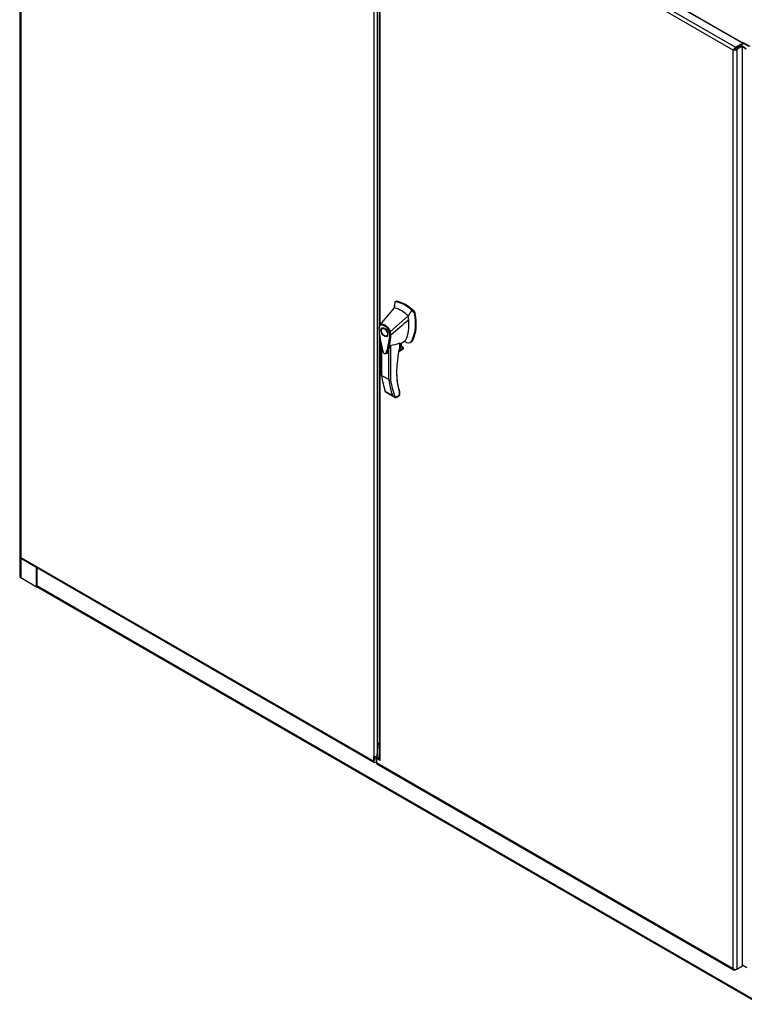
# Model space of a CAD drawing. Header units: inches. Extents: x 2 to 538, y -2 to 358.
# Tile 35 of 40: x 280 to 331, y 237 to 307. Entities that reach past the tile are written whole.
import ezdxf

# ---------------------------------------------------------------- set-up
doc = ezdxf.new("R2010")
doc.units = ezdxf.units.IN
doc.header["$MEASUREMENT"] = 0
for name, color, linetype in [('COM52839', 7, 'Continuous'), ('COM52847', 7, 'Continuous'), ('COM53516', 7, 'Continuous'), ('COM54578-80', 7, 'Continuous'), ('COM71126-2', 7, 'Continuous'), ('COM71130-2', 7, 'Continuous'), ('COM71132-2', 7, 'Continuous'), ('Default', 7, 'Continuous'), ('GSK11033', 7, 'Continuous'), ('HAN13064', 7, 'Continuous')]:
    doc.layers.add(name, color=color, linetype=linetype)

# ---------------------------------------------------------------- blocks, each defined once
blk = doc.blocks.new('SE5')
at = {"layer": 'COM52839', "color": 7, "linetype": 'Continuous'}
for q in [(330.898, 305.114), (331.147, 305.257)]:
    blk.add_line((331.147, 305.257), q, dxfattribs=at)
for start_param, end_param in [(-3.978228, -3.926991), (1.066502, 2.017749)]:
    blk.add_ellipse((331.189, 305.233), major_axis=(0.06, 0), ratio=0.57735, start_param=start_param, end_param=end_param, dxfattribs=at)
at = {"layer": 'COM52847', "color": 7, "linetype": 'Continuous'}
for p, q in [((279.886, 334.303), (279.886, 268.882)), ((279.94, 334.179), (279.94, 268.855)), ((305.046, 319.379), (305.046, 254.666)), ((305.308, 255.449), (305.308, 318.596)), ((279.936, 268.795), (305.085, 254.276)), ((279.94, 268.855), (305.046, 254.36)), ((279.94, 268.855), (279.94, 268.855)), ((279.94, 268.855), (279.94, 268.855)), ((279.94, 268.855), (279.94, 268.855)), ((279.94, 268.855), (279.94, 268.855)), ((305.046, 254.36), (305.046, 254.666)), ((305.135, 254.411), (305.135, 254.717)), ((305.219, 254.309), (305.177, 254.285))]:
    blk.add_line(p, q, dxfattribs=at)
blk.add_arc((305.031, 255.04), 0.375, 272.2861, 317.59085, dxfattribs=at)
for centre, major_axis, start_param, end_param in [((280.071, 268.882), (0.185, 0), 3.141593, 3.295285), ((280.029, 268.955), (0.093, 0.16), 2.9879, 3.141593), ((305.177, 254.436), (0.093, 0.16), 2.356194, 3.926991)]:
    blk.add_ellipse(centre, major_axis=major_axis, ratio=0.57735, start_param=start_param, end_param=end_param, dxfattribs=at)
for points in [[(279.888, 268.865), (279.891, 268.862), (279.897, 268.86), (279.911, 268.857), (279.916, 268.856), (279.927, 268.855), (279.933, 268.855), (279.94, 268.855)], [(279.923, 268.805), (279.922, 268.809), (279.923, 268.816), (279.927, 268.828), (279.929, 268.833), (279.934, 268.843), (279.937, 268.849), (279.94, 268.855)]]:
    blk.add_open_spline(points, degree=3, knots=[0, 0, 0, 0, 0.5, 0.5, 0.75, 0.75, 1, 1, 1, 1], dxfattribs=at)
at = {"layer": 'COM53516', "color": 7, "linetype": 'Continuous'}
for p, q in [((331.252, 305.42), (305.838, 320.092)), ((330.59, 304.936), (305.219, 319.584)), ((305.35, 319.811), (330.764, 305.138)), ((305.43, 319.139), (305.43, 285.323)), ((305.485, 285.395), (305.485, 319.125)), ((330.764, 305.138), (331.252, 305.42)), ((330.764, 305.036), (331.252, 305.318)), ((331.252, 305.42), (331.252, 305.318)), ((330.59, 239.612), (330.59, 304.936)), ((330.59, 304.936), (330.591, 304.936)), ((330.59, 304.936), (330.59, 304.936)), ((330.591, 304.936), (330.59, 304.936)), ((330.591, 304.936), (330.706, 305.002)), ((330.639, 304.964), (330.591, 304.936)), ((330.591, 304.936), (330.591, 304.936)), ((330.706, 305.003), (330.658, 305.015)), ((330.706, 305.003), (330.665, 304.979)), ((330.706, 305.002), (330.693, 304.955)), ((330.706, 305.002), (330.764, 305.036)), ((330.764, 305.036), (330.706, 305.003)), ((331.161, 305.266), (330.764, 305.036)), ((330.764, 305.036), (330.764, 305.036)), ((330.764, 305.036), (330.764, 305.036)), ((330.764, 305.036), (330.764, 305.036)), ((330.764, 305.036), (330.764, 305.036)), ((331.249, 305.214), (330.852, 304.985)), ((330.852, 304.985), (330.852, 239.563)), ((331.249, 305.214), (331.161, 305.266)), ((331.249, 239.793), (331.249, 305.214)), ((305.43, 284.922), (305.43, 254.55)), ((305.485, 254.413), (305.485, 284.485)), ((305.308, 254.617), (305.219, 254.566)), ((305.219, 254.566), (305.219, 254.26)), ((305.485, 254.413), (305.219, 254.566)), ((305.219, 254.26), (330.59, 239.612)), ((305.431, 254.546), (305.308, 254.617)), ((305.258, 254.176), (330.671, 239.503)), ((330.59, 239.612), (330.59, 239.612)), ((330.591, 239.612), (330.59, 239.612)), ((330.591, 239.612), (330.59, 239.612)), ((330.59, 239.612), (330.591, 239.612)), ((330.591, 239.612), (330.591, 239.612)), ((330.678, 239.542), (330.658, 239.513)), ((330.852, 239.563), (330.764, 239.512)), ((330.852, 239.563), (331.249, 239.793)), ((331.252, 239.794), (331.249, 239.793)), ((331.252, 239.794), (331.252, 239.843))]:
    blk.add_line(p, q, dxfattribs=at)
for centre, radius, start, end in [((330.883, 304.755), 0.345, 130.85054, 148.20193), ((330.58, 305.281), 0.345, 271.79807, 289.14946), ((305.631, 254.55), 0.2, 180, 223.02175), ((330.842, 239.833), 0.334, 221.30638, 243.55695), ((330.799, 239.682), 0.22, 198.62729, 230.09427)]:
    blk.add_arc(centre, radius, start, end, dxfattribs=at)
for centre, major_axis, start_param, end_param in [((330.764, 304.987), (0.093, 0.16), 0.785398, 1.724489), ((330.721, 305.061), (0.185, 0), 4.558696, 5.497787), ((305.35, 254.336), (0.092, 0.16), 2.356194, 3.141593), ((330.764, 239.663), (0.092, 0.16), 2.9879, 3.926991), ((330.721, 239.639), (0.185, 0), 4.558696, 5.497787)]:
    blk.add_ellipse(centre, major_axis=major_axis, ratio=0.57735, start_param=start_param, end_param=end_param, dxfattribs=at)
at = {"layer": 'COM54578-80', "color": 7, "linetype": 'Continuous'}
for p, q in [((331.218, 305.47), (331.262, 305.495)), ((331.709, 305.187), (331.218, 305.47)), ((331.218, 305.47), (331.218, 305.439)), ((331.262, 305.495), (331.771, 305.201)), ((331.218, 305.299), (331.218, 305.232)), ((331.249, 305.214), (331.528, 305.053)), ((331.524, 305.005), (331.249, 305.164)), ((331.571, 239.658), (331.249, 239.844))]:
    blk.add_line(p, q, dxfattribs=at)
at = {"layer": 'COM71126-2', "color": 7, "linetype": 'Continuous'}
for p, q in [((279.851, 337.636), (279.851, 267.519)), ((279.924, 268.856), (279.924, 268.818)), ((279.924, 268.804), (279.924, 267.417)), ((281.052, 266.766), (281.052, 268.151)), ((279.924, 267.417), (281.052, 266.766)), ((281.086, 266.786), (281.052, 266.766))]:
    blk.add_line(p, q, dxfattribs=at)
blk.add_ellipse((280.101, 267.519), major_axis=(0.25, 0), ratio=0.57735, start_param=3.141593, end_param=3.926991, dxfattribs=at)
at = {"layer": 'COM71130-2', "color": 7, "linetype": 'Continuous'}
blk.add_line((331.218, 305.469), (281.073, 334.421), dxfattribs=at)
at = {"layer": 'COM71132-2', "color": 7, "linetype": 'Continuous'}
for p, q in [((281.073, 268.139), (281.073, 266.856)), ((281.073, 266.856), (332.471, 237.181)), ((281.052, 266.766), (281.14, 266.715)), ((281.125, 266.741), (332.523, 237.067)), ((281.14, 266.732), (281.14, 266.715)), ((281.156, 266.723), (281.14, 266.715))]:
    blk.add_line(p, q, dxfattribs=at)
blk.add_ellipse((281.25, 266.958), major_axis=(0.125, 0.217), ratio=0.57735, start_param=2.356194, end_param=3.141593, dxfattribs=at)
at = {"layer": 'GSK11033', "color": 7, "linetype": 'Continuous'}
for p, q in [((330.898, 305.114), (330.721, 305.012)), ((330.721, 305.012), (330.721, 305.011)), ((330.721, 305.012), (330.721, 305.012)), ((330.898, 305.114), (330.898, 305.114)), ((330.898, 305.114), (330.898, 305.114)), ((305.43, 255.722), (305.285, 255.397)), ((305.285, 255.397), (305.43, 255.313)), ((305.285, 255.397), (305.285, 254.767)), ((305.288, 254.606), (305.288, 254.886)), ((305.42, 254.81), (305.43, 254.816)), ((305.42, 254.553), (305.42, 254.81)), ((305.42, 254.81), (305.43, 254.804))]:
    blk.add_line(p, q, dxfattribs=at)
at = {"layer": 'HAN13064', "color": 7, "linetype": 'Continuous'}
for p, q in [((306.479, 286.605), (305.473, 285.382)), ((306.53, 286.952), (306.479, 286.605)), ((306.54, 286.994), (306.53, 286.952)), ((306.62, 287.061), (306.561, 287.027)), ((306.595, 287.033), (306.652, 287.066)), ((307.866, 286.299), (307.739, 286.422)), ((307.48, 286.028), (306.207, 284.892)), ((307.866, 286.299), (307.923, 286.332)), ((307.921, 286.197), (307.978, 286.23)), ((305.459, 285.359), (305.43, 285.322)), ((305.73, 285.176), (305.642, 285.125)), ((305.942, 284.605), (306.03, 284.656)), ((306.258, 284.657), (306.259, 284.658)), ((305.564, 284.026), (305.564, 281.833)), ((305.59, 283.897), (305.59, 281.795)), ((306.106, 281.497), (306.106, 283.677)), ((306.233, 283.932), (306.233, 281.501)), ((306.815, 283.49), (307.083, 283.645)), ((306.817, 283.502), (307.115, 283.673)), ((307.143, 283.743), (306.83, 283.562)), ((306.842, 283.618), (307.124, 283.781)), ((306.876, 283.764), (306.994, 283.832)), ((306.877, 283.768), (306.877, 284.109)), ((306.895, 284.01), (307.235, 284.255)), ((306.895, 283.792), (306.895, 284.09)), ((306.994, 283.832), (306.994, 284.081)), ((307.002, 283.844), (307.002, 284.088)), ((307.124, 283.781), (307.002, 283.852)), ((307.235, 284.255), (307.267, 284.278)), ((307.645, 284.147), (307.704, 284.181)), ((307.753, 284.261), (307.809, 284.294)), ((306.106, 281.497), (305.59, 281.795)), ((305.855, 280.673), (306.371, 280.375)), ((305.883, 280.602), (306.509, 280.24)), ((306.568, 280.218), (306.856, 280.384)), ((306.637, 280.228), (306.852, 280.352)), ((306.856, 280.384), (306.856, 280.583)), ((306.882, 280.404), (306.882, 280.565))]:
    blk.add_line(p, q, dxfattribs=at)
for centre, radius, start, end in [((306.587, 286.986), 0.0478, 80.57156, 170.09371), ((305.02, 285.474), 2.99, 336.06491, 13.99549), ((307.716, 286.153), 0.21, 12.12422, 44.31154), ((305.737, 285.172), 0.337, 141.55217, 184.2383), ((305.725, 285.117), 0.32, 141.11203, 182.47497), ((313.221, 285.684), 7.837, 184.7698, 193.72536), ((301.288, 285.021), 4.984, 340.56542, 355.82537), ((306.129, 285.055), 0.181, 272.98106, 295.53925), ((305.47, 284.643), 0.708, 1.4293, 19.06819), ((306.222, 284.742), 0.0931, 241.17241, 292.54547), ((305.503, 284.617), 0.755, 2.98151, 21.32136), ((305.966, 286.164), 2.248, 276.83272, 293.90537), ((306.835, 283.792), 0.06, 346.46287, 0), ((307.021, 283.746), 0.119, 301.76301, 322.50066), ((307.105, 283.748), 0.0385, 352.48421, 59.47215), ((305.882, 281.059), 3.418, 65.17768, 67.57798), ((306.166, 281.615), 0.133, 243.40997, 300.79876), ((306.681, 280.558), 0.36, 210.45213, 251.46621), ((306.423, 280.281), 0.158, 335.6435, 336.40064), ((306.822, 280.404), 0.06, 300, 360)]:
    blk.add_arc(centre, radius, start, end, dxfattribs=at)
for centre, major_axis, ratio, start_param, end_param in [((309.091, 284.777), (-1.861, 3.223), 0.57735, 0.554197, 0.695702), ((306.979, 284.543), (-1.142, 1.979), 0.57735, -0.49151, -0.47064), ((306.979, 284.543), (-1.142, 1.979), 0.57735, -0.533193, -0.49151), ((306.979, 284.543), (-1.142, 1.979), 0.57735, 5.183029, 5.749992), ((307.23, 284.688), (-1.292, 2.238), 0.57735, 5.216072, 5.852948), ((306.682, 286.952), (0.062, -0.108), 0.57735, 2.711356, 3.141593), ((307.287, 284.72), (-1.292, 2.238), 0.57735, 5.142626, 5.852948), ((305.119, 286.781), (1.711, -2.963), 0.57735, 0.347274, 0.9125), ((305.119, 286.781), (1.711, -2.963), 0.57735, 0.961917, 1.005578), ((305.119, 286.781), (1.711, -2.963), 0.57735, 0.934083, 0.961917), ((305.119, 286.781), (1.711, -2.963), 0.57735, 0.9125, 0.934083), ((305.426, 286.958), (1.861, -3.223), 0.57735, 0.347274, 1.032882), ((307.892, 286.254), (0.063, -0.108), 0.57735, 1.032882, 2.001033), ((305.88, 284.916), (0.175, -0.303), 0.57735, 3.396895, 3.682808), ((305.88, 284.916), (0.175, -0.303), 0.57735, 5.74197, 6.027883), ((307.021, 284.653), (-0.225, 0.39), 0.57735, 3.216536, 3.488867), ((311.235, 284.659), (-3.239, -5.609), 0.57735, 5.185461, 5.79467), ((306.835, 283.792), (-0.06, 0), 0.57735, 2.356194, 3.141593), ((306.835, 283.792), (-0.0583, 0.014), 0.372014, 2.470308, 3.141593), ((306.83, 283.904), (-0.101, -0.175), 0.57735, 1.252561, 2.850817), ((306.819, 283.91), (-0.094, -0.162), 0.57735, 1.387509, 2.781037), ((306.972, 283.844), (-0.03, 0), 0.57735, 2.356194, 3.141593), ((307.057, 283.718), (-0.063, -0.108), 0.57735, 1.492881, 2.113829), ((307.272, 284.798), (0.375, -0.65), 0.57735, -0.71714, -0.516378), ((307.272, 284.798), (-0.375, 0.65), 0.57735, 2.625215, 3.488867), ((307.329, 284.831), (-0.375, 0.65), 0.57735, 3.141593, 3.488867), ((310.78, 285.555), (-3.7, -6.408), 0.57735, -0.658671, -0.441314), ((311.193, 284.684), (-3.209, -5.557), 0.57735, 5.502451, 5.79467), ((311.297, 285.257), (-3.7, -6.408), 0.57735, -0.658671, -0.441314), ((311.36, 285.22), (-3.655, -6.33), 0.57735, 5.625294, 5.881649), ((306.792, 280.421), (-0.0623, 0.0676), 0.368973, 3.059018, 3.844416), ((306.813, 280.608), (-0.0573, -0.0179), 0.720992, 3.145085, 3.727547), ((306.813, 280.608), (-0.0573, -0.0179), 0.720992, 2.15675, 3.145085), ((306.792, 280.421), (-0.0897, 0.0201), 0.368973, 2.438769, 3.224167)]:
    blk.add_ellipse(centre, major_axis=major_axis, ratio=ratio, start_param=start_param, end_param=end_param, dxfattribs=at)
for major_axis in [(0.175, -0.303), (0.15, -0.26)]:
    blk.add_ellipse((305.792, 284.865), major_axis=major_axis, ratio=0.57735, dxfattribs=at)
for points in [[(307.739, 286.422), (307.652, 286.29), (307.566, 286.159), (307.48, 286.028)], [(307.518, 285.749), (307.099, 285.385), (306.679, 285.022), (306.259, 284.658)], [(305.989, 283.362), (305.983, 283.346), (305.975, 283.334), (305.964, 283.325)]]:
    blk.add_open_spline(points, degree=3, dxfattribs=at)
for points, knots in [([(305.401, 285.147), (305.397, 285.144), (305.393, 285.141), (305.389, 285.133), (305.388, 285.129), (305.388, 285.123), (305.389, 285.121), (305.39, 285.117), (305.392, 285.115), (305.395, 285.111), (305.396, 285.109), (305.401, 285.106), (305.403, 285.105), (305.406, 285.103)], [0, 0, 0, 0, 0.25, 0.25, 0.5, 0.5, 0.625, 0.625, 0.75, 0.75, 0.875, 0.875, 1, 1, 1, 1]), ([(305.406, 285.103), (305.426, 284.817), (305.463, 284.525), (305.544, 284.079), (305.575, 283.928), (305.628, 283.701), (305.647, 283.625), (305.673, 283.529), (305.677, 283.51), (305.691, 283.471), (305.701, 283.452), (305.735, 283.399), (305.764, 283.37), (305.824, 283.336), (305.853, 283.332), (305.886, 283.348), (305.895, 283.357), (305.909, 283.38), (305.913, 283.394), (305.938, 283.46), (305.957, 283.515), (306.009, 283.682), (306.04, 283.796), (306.12, 284.149), (306.157, 284.398), (306.177, 284.661)], [0, 0, 0, 0, 0.25, 0.25, 0.375, 0.375, 0.4375, 0.4375, 0.453125, 0.453125, 0.46875, 0.46875, 0.5, 0.5, 0.53125, 0.53125, 0.546875, 0.546875, 0.5625, 0.5625, 0.625, 0.625, 0.75, 0.75, 1, 1, 1, 1]), ([(305.473, 285.382), (305.467, 285.374), (305.464, 285.363), (305.465, 285.34), (305.469, 285.328), (305.476, 285.318)], [0, 0, 0, 0, 0.5, 0.5, 1, 1, 1, 1]), ([(305.473, 285.382), (305.495, 285.403), (305.522, 285.419), (305.579, 285.439), (305.61, 285.443), (305.677, 285.44), (305.712, 285.432), (305.784, 285.405), (305.822, 285.385), (305.894, 285.337), (305.93, 285.307), (305.999, 285.24), (306.032, 285.203), (306.092, 285.121), (306.12, 285.077), (306.169, 284.986), (306.19, 284.939), (306.207, 284.892)], [0, 0, 0, 0, 0.125, 0.125, 0.25, 0.25, 0.375, 0.375, 0.5, 0.5, 0.625, 0.625, 0.75, 0.75, 0.875, 0.875, 1, 1, 1, 1]), ([(306.139, 284.874), (306.123, 284.917), (306.104, 284.959), (306.077, 285.011), (306.071, 285.021), (306.059, 285.041), (306.053, 285.051), (306.034, 285.081), (306.021, 285.1), (305.994, 285.136), (305.979, 285.154), (305.957, 285.179), (305.949, 285.188), (305.934, 285.204), (305.926, 285.212), (305.887, 285.25), (305.855, 285.276), (305.789, 285.32), (305.756, 285.338), (305.715, 285.353), (305.707, 285.356), (305.691, 285.36), (305.683, 285.363), (305.659, 285.368), (305.644, 285.37), (305.614, 285.372), (305.6, 285.371), (305.571, 285.368), (305.558, 285.365), (305.519, 285.351), (305.496, 285.337), (305.476, 285.318)], [0, 0, 0, 0, 0.125, 0.125, 0.15625, 0.15625, 0.1875, 0.1875, 0.25, 0.25, 0.3125, 0.3125, 0.34375, 0.34375, 0.375, 0.375, 0.5, 0.5, 0.625, 0.625, 0.65625, 0.65625, 0.6875, 0.6875, 0.75, 0.75, 0.8125, 0.8125, 0.875, 0.875, 1, 1, 1, 1]), ([(306.106, 283.677), (306.086, 283.608), (306.065, 283.54), (306.03, 283.44), (306.017, 283.406), (305.997, 283.357), (305.987, 283.343), (305.975, 283.334)], [0, 0, 0, 0, 0.2045748, 0.2045748, 0.3106572, 0.3106572, 0.3644617, 0.3644617, 0.3644617, 0.3644617]), ([(306.106, 283.677), (306.118, 283.717), (306.132, 283.759), (306.159, 283.826), (306.169, 283.848), (306.187, 283.883), (306.194, 283.895), (306.206, 283.912), (306.211, 283.918), (306.222, 283.928), (306.228, 283.932), (306.233, 283.932)], [0, 0, 0, 0, 0.5, 0.5, 0.75, 0.75, 0.875, 0.875, 0.9375, 0.9375, 1, 1, 1, 1]), ([(306.877, 284.109), (306.88, 284.11), (306.882, 284.111), (306.886, 284.111), (306.887, 284.11), (306.891, 284.108), (306.892, 284.105), (306.894, 284.099), (306.894, 284.096), (306.895, 284.092), (306.895, 284.092), (306.894, 284.091)], [0, 0, 0, 0, 0.0625, 0.0625, 0.125, 0.125, 0.25, 0.25, 0.375, 0.375, 0.3976584, 0.3976584, 0.3976584, 0.3976584]), ([(305.59, 281.795), (305.586, 281.797), (305.582, 281.8), (305.576, 281.806), (305.573, 281.809), (305.568, 281.815), (305.567, 281.819), (305.564, 281.826), (305.564, 281.829), (305.564, 281.833)], [0, 0, 0, 0, 0.125, 0.125, 0.25, 0.25, 0.375, 0.375, 0.4994523, 0.4994523, 0.4994523, 0.4994523]), ([(305.883, 280.602), (305.879, 280.604), (305.876, 280.606), (305.87, 280.611), (305.867, 280.614), (305.86, 280.624), (305.856, 280.632), (305.854, 280.646), (305.854, 280.651), (305.854, 280.662), (305.854, 280.667), (305.855, 280.673)], [0.2815674, 0.2815674, 0.2815674, 0.2815674, 0.375, 0.375, 0.5, 0.5, 0.75, 0.75, 0.875, 0.875, 1, 1, 1, 1]), ([(306.567, 280.216), (306.582, 280.213), (306.595, 280.213), (306.614, 280.217), (306.62, 280.219), (306.629, 280.224), (306.633, 280.225), (306.636, 280.227)], [0, 0, 0, 0, 0.25, 0.25, 0.375, 0.375, 0.4533737, 0.4533737, 0.4533737, 0.4533737]), ([(306.882, 280.565), (306.882, 280.565), (306.882, 280.565), (306.881, 280.566), (306.878, 280.568), (306.869, 280.575), (306.863, 280.579), (306.856, 280.583)], [0.4406417, 0.4406417, 0.4406417, 0.4406417, 0.5, 0.5, 0.75, 0.75, 1, 1, 1, 1]), ([(306.882, 280.565), (306.882, 280.565), (306.882, 280.57), (306.88, 280.591), (306.875, 280.609), (306.87, 280.626)], [0, 0, 0, 0, 0.010769, 0.221303, 1, 1, 1, 1])]:
    blk.add_open_spline(points, degree=3, knots=knots, dxfattribs=at)

msp = doc.modelspace()

# ---------------------------------------------------------------- block references
at = {"layer": 'Default'}
msp.add_blockref('SE5', (0, 0), dxfattribs=at)

doc.saveas('drawing.dxf')
